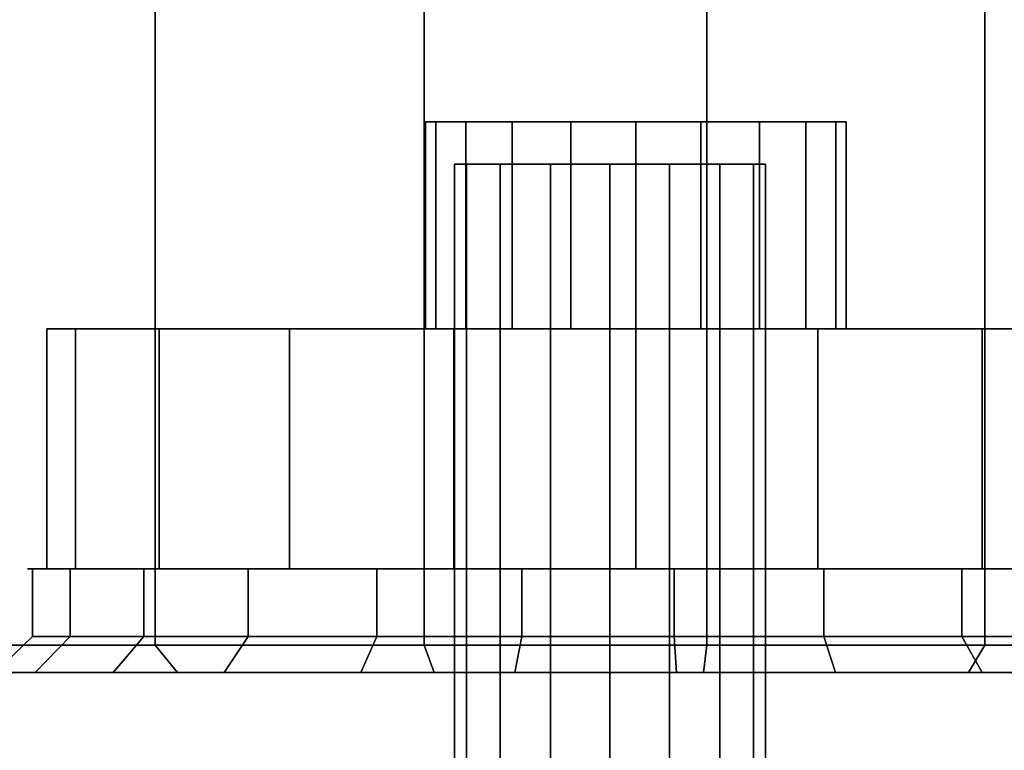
# Model space of a CAD drawing. Extents: x 0 to 64.2, y -2.2 to 30.2.
# Tile 10 of 25: x 10.2 to 14.9, y 23.2 to 26.7. Entities that reach past the tile are written whole.
import ezdxf

# ---------------------------------------------------------------- set-up
doc = ezdxf.new("R2010")
doc.units = 0
doc.header["$MEASUREMENT"] = 0
doc.layers.add('CAR1', color=7, linetype='CONTINUOUS')
doc.layers.add('TIRES', color=19, linetype='CONTINUOUS')

msp = doc.modelspace()

# ---------------------------------------------------------------- linework, layer by layer
at = {"layer": 'CAR1', "color": 7, "linetype": 'CONTINUOUS'}
for points in [[(12.160093, 26.20309, 5.313517), (12.160093, 25.205332, 5.313517), (12.110437, 25.205332, 5), (12.110437, 26.20309, 5)], [(12.110437, 26.20309, 5), (12.110437, 25.205332, 5), (12.160093, 25.205332, 4.686483), (12.160093, 26.20309, 4.686483)], [(12.110437, 26.20309, 5), (12.110437, 25.205332, 5), (12.160093, 25.205332, 4.686483), (12.160093, 26.20309, 4.686483)], [(12.160093, 26.20309, 5.313517), (12.160093, 25.205332, 5.313517), (12.110437, 25.205332, 5), (12.110437, 26.20309, 5)], [(12.304201, 26.20309, 5.596345), (12.304201, 25.205332, 5.596345), (12.160093, 25.205332, 5.313517), (12.160093, 26.20309, 5.313517)], [(12.160093, 26.20309, 4.686483), (12.160093, 25.205332, 4.686483), (12.304201, 25.205332, 4.403655), (12.304201, 26.20309, 4.403655)], [(12.160093, 26.20309, 4.686483), (12.160093, 25.205332, 4.686483), (12.304201, 25.205332, 4.403655), (12.304201, 26.20309, 4.403655)], [(12.304201, 26.20309, 5.596345), (12.304201, 25.205332, 5.596345), (12.160093, 25.205332, 5.313517), (12.160093, 26.20309, 5.313517)], [(12.528655, 26.20309, 5.820799), (12.528655, 25.205332, 5.820799), (12.304201, 25.205332, 5.596345), (12.304201, 26.20309, 5.596345)], [(12.304201, 26.20309, 4.403655), (12.304201, 25.205332, 4.403655), (12.528655, 25.205332, 4.179201), (12.528655, 26.20309, 4.179201)], [(12.304201, 26.20309, 4.403655), (12.304201, 25.205332, 4.403655), (12.528655, 25.205332, 4.179201), (12.528655, 26.20309, 4.179201)], [(12.528655, 26.20309, 5.820799), (12.528655, 25.205332, 5.820799), (12.304201, 25.205332, 5.596345), (12.304201, 26.20309, 5.596345)], [(12.811483, 26.20309, 5.964907), (12.811483, 25.205332, 5.964907), (12.528655, 25.205332, 5.820799), (12.528655, 26.20309, 5.820799)], [(12.528655, 26.20309, 4.179201), (12.528655, 25.205332, 4.179201), (12.811483, 25.205332, 4.035093), (12.811483, 26.20309, 4.035093)], [(12.528655, 26.20309, 4.179201), (12.528655, 25.205332, 4.179201), (12.811483, 25.205332, 4.035093), (12.811483, 26.20309, 4.035093)], [(12.811483, 26.20309, 5.964907), (12.811483, 25.205332, 5.964907), (12.528655, 25.205332, 5.820799), (12.528655, 26.20309, 5.820799)], [(13.125, 26.20309, 6.014563), (13.125, 25.205332, 6.014563), (12.811483, 25.205332, 5.964907), (12.811483, 26.20309, 5.964907)], [(12.811483, 26.20309, 4.035093), (12.811483, 25.205332, 4.035093), (13.125, 25.205332, 3.985437), (13.125, 26.20309, 3.985437)], [(12.811483, 26.20309, 4.035093), (12.811483, 25.205332, 4.035093), (13.125, 25.205332, 3.985437), (13.125, 26.20309, 3.985437)], [(13.125, 26.20309, 6.014563), (13.125, 25.205332, 6.014563), (12.811483, 25.205332, 5.964907), (12.811483, 26.20309, 5.964907)], [(13.438517, 26.20309, 5.964907), (13.438517, 25.205332, 5.964907), (13.125, 25.205332, 6.014563), (13.125, 26.20309, 6.014563)], [(13.125, 26.20309, 3.985437), (13.125, 25.205332, 3.985437), (13.438517, 25.205332, 4.035093), (13.438517, 26.20309, 4.035093)], [(13.125, 26.20309, 3.985437), (13.125, 25.205332, 3.985437), (13.438517, 25.205332, 4.035093), (13.438517, 26.20309, 4.035093)], [(13.438517, 26.20309, 5.964907), (13.438517, 25.205332, 5.964907), (13.125, 25.205332, 6.014563), (13.125, 26.20309, 6.014563)], [(13.721345, 26.20309, 5.820799), (13.721345, 25.205332, 5.820799), (13.438517, 25.205332, 5.964907), (13.438517, 26.20309, 5.964907)], [(13.438517, 26.20309, 4.035093), (13.438517, 25.205332, 4.035093), (13.721345, 25.205332, 4.179201), (13.721345, 26.20309, 4.179201)], [(13.438517, 26.20309, 4.035093), (13.438517, 25.205332, 4.035093), (13.721345, 25.205332, 4.179201), (13.721345, 26.20309, 4.179201)], [(13.721345, 26.20309, 5.820799), (13.721345, 25.205332, 5.820799), (13.438517, 25.205332, 5.964907), (13.438517, 26.20309, 5.964907)], [(13.945799, 26.20309, 5.596345), (13.945799, 25.205332, 5.596345), (13.721345, 25.205332, 5.820799), (13.721345, 26.20309, 5.820799)], [(13.721345, 26.20309, 4.179201), (13.721345, 25.205332, 4.179201), (13.945799, 25.205332, 4.403655), (13.945799, 26.20309, 4.403655)], [(13.721345, 26.20309, 4.179201), (13.721345, 25.205332, 4.179201), (13.945799, 25.205332, 4.403655), (13.945799, 26.20309, 4.403655)], [(13.945799, 26.20309, 5.596345), (13.945799, 25.205332, 5.596345), (13.721345, 25.205332, 5.820799), (13.721345, 26.20309, 5.820799)], [(14.089907, 26.20309, 5.313517), (14.089907, 25.205332, 5.313517), (13.945799, 25.205332, 5.596345), (13.945799, 26.20309, 5.596345)], [(13.945799, 26.20309, 4.403655), (13.945799, 25.205332, 4.403655), (14.089907, 25.205332, 4.686483), (14.089907, 26.20309, 4.686483)], [(13.945799, 26.20309, 4.403655), (13.945799, 25.205332, 4.403655), (14.089907, 25.205332, 4.686483), (14.089907, 26.20309, 4.686483)], [(14.089907, 26.20309, 5.313517), (14.089907, 25.205332, 5.313517), (13.945799, 25.205332, 5.596345), (13.945799, 26.20309, 5.596345)], [(14.139563, 26.20309, 5), (14.139563, 25.205332, 5), (14.089907, 25.205332, 5.313517), (14.089907, 26.20309, 5.313517)], [(14.089907, 26.20309, 4.686483), (14.089907, 25.205332, 4.686483), (14.139563, 25.205332, 5), (14.139563, 26.20309, 5)], [(14.089907, 26.20309, 4.686483), (14.089907, 25.205332, 4.686483), (14.139563, 25.205332, 5), (14.139563, 26.20309, 5)], [(14.139563, 26.20309, 5), (14.139563, 25.205332, 5), (14.089907, 25.205332, 5.313517), (14.089907, 26.20309, 5.313517)], [(12.30709, 26, 4.712987), (12.30709, 14, 4.712987), (12.25, 14, 5), (12.25, 26, 5)], [(12.25, 26, 5), (12.25, 14, 5), (12.30709, 14, 5.287013), (12.30709, 26, 5.287013)], [(12.46967, 26, 4.46967), (12.46967, 14, 4.46967), (12.30709, 14, 4.712987), (12.30709, 26, 4.712987)], [(12.30709, 26, 5.287013), (12.30709, 14, 5.287013), (12.46967, 14, 5.53033), (12.46967, 26, 5.53033)], [(12.712987, 26, 4.30709), (12.712987, 14, 4.30709), (12.46967, 14, 4.46967), (12.46967, 26, 4.46967)], [(12.46967, 26, 5.53033), (12.46967, 14, 5.53033), (12.712987, 14, 5.69291), (12.712987, 26, 5.69291)], [(13, 26, 4.25), (13, 14, 4.25), (12.712987, 14, 4.30709), (12.712987, 26, 4.30709)], [(12.712987, 26, 5.69291), (12.712987, 14, 5.69291), (13, 14, 5.75), (13, 26, 5.75)], [(13.287013, 26, 4.30709), (13.287013, 14, 4.30709), (13, 14, 4.25), (13, 26, 4.25)], [(13, 26, 5.75), (13, 14, 5.75), (13.287013, 14, 5.69291), (13.287013, 26, 5.69291)], [(13.53033, 26, 4.46967), (13.53033, 14, 4.46967), (13.287013, 14, 4.30709), (13.287013, 26, 4.30709)], [(13.287013, 26, 5.69291), (13.287013, 14, 5.69291), (13.53033, 14, 5.53033), (13.53033, 26, 5.53033)], [(13.69291, 26, 4.712987), (13.69291, 14, 4.712987), (13.53033, 14, 4.46967), (13.53033, 26, 4.46967)], [(13.53033, 26, 5.53033), (13.53033, 14, 5.53033), (13.69291, 14, 5.287013), (13.69291, 26, 5.287013)], [(13.75, 26, 5), (13.75, 14, 5), (13.69291, 14, 4.712987), (13.69291, 26, 4.712987)], [(13.69291, 26, 5.287013), (13.69291, 14, 5.287013), (13.75, 14, 5), (13.75, 26, 5)], [(10.421788, 25.205332, 5.878327), (10.421788, 24.046797, 5.878327), (10.282674, 24.046797, 5), (10.282674, 25.205332, 5)], [(12.160093, 25.205332, 5.313517), (10.421788, 25.205332, 5.878327), (10.282674, 25.205332, 5), (12.110437, 25.205332, 5)], [(10.282674, 25.205332, 5), (10.282674, 24.046797, 5), (10.421788, 24.046797, 4.121673), (10.421788, 25.205332, 4.121673)], [(12.110437, 25.205332, 5), (10.282674, 25.205332, 5), (10.421788, 25.205332, 4.121673), (12.160093, 25.205332, 4.686483)], [(10.82551, 25.205332, 6.670677), (10.82551, 24.046797, 6.670677), (10.421788, 24.046797, 5.878327), (10.421788, 25.205332, 5.878327)], [(12.304201, 25.205332, 5.596345), (10.82551, 25.205332, 6.670677), (10.421788, 25.205332, 5.878327), (12.160093, 25.205332, 5.313517)], [(10.421788, 25.205332, 4.121673), (10.421788, 24.046797, 4.121673), (10.82551, 24.046797, 3.329323), (10.82551, 25.205332, 3.329323)], [(12.160093, 25.205332, 4.686483), (10.421788, 25.205332, 4.121673), (10.82551, 25.205332, 3.329323), (12.304201, 25.205332, 4.403655)], [(11.454323, 25.205332, 7.29949), (11.454323, 24.046797, 7.29949), (10.82551, 24.046797, 6.670677), (10.82551, 25.205332, 6.670677)], [(12.528655, 25.205332, 5.820799), (11.454323, 25.205332, 7.29949), (10.82551, 25.205332, 6.670677), (12.304201, 25.205332, 5.596345)], [(10.82551, 25.205332, 3.329323), (10.82551, 24.046797, 3.329323), (11.454323, 24.046797, 2.70051), (11.454323, 25.205332, 2.70051)], [(12.304201, 25.205332, 4.403655), (10.82551, 25.205332, 3.329323), (11.454323, 25.205332, 2.70051), (12.528655, 25.205332, 4.179201)], [(12.246673, 25.205332, 7.703212), (12.246673, 24.046797, 7.703212), (11.454323, 24.046797, 7.29949), (11.454323, 25.205332, 7.29949)], [(12.811483, 25.205332, 5.964907), (12.246673, 25.205332, 7.703212), (11.454323, 25.205332, 7.29949), (12.528655, 25.205332, 5.820799)], [(11.454323, 25.205332, 2.70051), (11.454323, 24.046797, 2.70051), (12.246673, 24.046797, 2.296788), (12.246673, 25.205332, 2.296788)], [(12.528655, 25.205332, 4.179201), (11.454323, 25.205332, 2.70051), (12.246673, 25.205332, 2.296788), (12.811483, 25.205332, 4.035093)], [(13.125, 25.205332, 7.842326), (13.125, 24.046797, 7.842326), (12.246673, 24.046797, 7.703212), (12.246673, 25.205332, 7.703212)], [(13.125, 25.205332, 6.014563), (13.125, 25.205332, 7.842326), (12.246673, 25.205332, 7.703212), (12.811483, 25.205332, 5.964907)], [(12.246673, 25.205332, 2.296788), (12.246673, 24.046797, 2.296788), (13.125, 24.046797, 2.157674), (13.125, 25.205332, 2.157674)], [(12.811483, 25.205332, 4.035093), (12.246673, 25.205332, 2.296788), (13.125, 25.205332, 2.157674), (13.125, 25.205332, 3.985437)], [(14.003327, 25.205332, 7.703212), (14.003327, 24.046797, 7.703212), (13.125, 24.046797, 7.842326), (13.125, 25.205332, 7.842326)], [(13.438517, 25.205332, 5.964907), (14.003327, 25.205332, 7.703212), (13.125, 25.205332, 7.842326), (13.125, 25.205332, 6.014563)], [(13.125, 25.205332, 2.157674), (13.125, 24.046797, 2.157674), (14.003327, 24.046797, 2.296788), (14.003327, 25.205332, 2.296788)], [(13.125, 25.205332, 3.985437), (13.125, 25.205332, 2.157674), (14.003327, 25.205332, 2.296788), (13.438517, 25.205332, 4.035093)], [(13.721345, 25.205332, 5.820799), (14.795677, 25.205332, 7.29949), (14.003327, 25.205332, 7.703212), (13.438517, 25.205332, 5.964907)], [(13.438517, 25.205332, 4.035093), (14.003327, 25.205332, 2.296788), (14.795677, 25.205332, 2.70051), (13.721345, 25.205332, 4.179201)], [(13.945799, 25.205332, 5.596345), (15.42449, 25.205332, 6.670677), (14.795677, 25.205332, 7.29949), (13.721345, 25.205332, 5.820799)], [(13.721345, 25.205332, 4.179201), (14.795677, 25.205332, 2.70051), (15.42449, 25.205332, 3.329323), (13.945799, 25.205332, 4.403655)], [(14.089907, 25.205332, 5.313517), (15.828212, 25.205332, 5.878327), (15.42449, 25.205332, 6.670677), (13.945799, 25.205332, 5.596345)], [(13.945799, 25.205332, 4.403655), (15.42449, 25.205332, 3.329323), (15.828212, 25.205332, 4.121673), (14.089907, 25.205332, 4.686483)], [(14.795677, 25.205332, 7.29949), (14.795677, 24.046797, 7.29949), (14.003327, 24.046797, 7.703212), (14.003327, 25.205332, 7.703212)], [(14.003327, 25.205332, 2.296788), (14.003327, 24.046797, 2.296788), (14.795677, 24.046797, 2.70051), (14.795677, 25.205332, 2.70051)], [(14.139563, 25.205332, 5), (15.967326, 25.205332, 5), (15.828212, 25.205332, 5.878327), (14.089907, 25.205332, 5.313517)], [(14.089907, 25.205332, 4.686483), (15.828212, 25.205332, 4.121673), (15.967326, 25.205332, 5), (14.139563, 25.205332, 5)], [(15.42449, 25.205332, 6.670677), (15.42449, 24.046797, 6.670677), (14.795677, 24.046797, 7.29949), (14.795677, 25.205332, 7.29949)], [(14.795677, 25.205332, 2.70051), (14.795677, 24.046797, 2.70051), (15.42449, 24.046797, 3.329323), (15.42449, 25.205332, 3.329323)], [(10.421788, 24.046797, 5.878327), (10.333399, 24.046797, 5.907046), (10.189737, 24.046797, 5), (10.282674, 24.046797, 5)], [(10.282674, 24.046797, 5), (10.189737, 24.046797, 5), (10.333399, 24.046797, 4.092954), (10.421788, 24.046797, 4.121673)], [(10.395862, 24.046797, 6.080542), (10.395862, 23.720516, 6.080542), (10.212883, 23.720516, 5.367886), (10.212883, 24.046797, 5.367886)], [(10.212883, 24.046797, 5.367886), (10.212883, 23.720516, 5.367886), (10.212883, 23.720516, 4.632114), (10.212883, 24.046797, 4.632114)], [(10.212883, 24.046797, 4.632114), (10.212883, 23.720516, 4.632114), (10.395862, 23.720516, 3.919458), (10.395862, 24.046797, 3.919458)], [(10.82551, 24.046797, 6.670677), (10.750322, 24.046797, 6.725304), (10.333399, 24.046797, 5.907046), (10.421788, 24.046797, 5.878327)], [(10.421788, 24.046797, 4.121673), (10.333399, 24.046797, 4.092954), (10.750322, 24.046797, 3.274696), (10.82551, 24.046797, 3.329323)], [(10.750322, 24.046797, 6.725304), (10.750322, 23.720516, 6.725304), (10.395862, 23.720516, 6.080542), (10.395862, 24.046797, 6.080542)], [(10.395862, 24.046797, 3.919458), (10.395862, 23.720516, 3.919458), (10.750322, 23.720516, 3.274696), (10.750322, 24.046797, 3.274696)], [(11.454323, 24.046797, 7.29949), (11.399696, 24.046797, 7.374678), (10.750322, 24.046797, 6.725304), (10.82551, 24.046797, 6.670677)], [(10.82551, 24.046797, 3.329323), (10.750322, 24.046797, 3.274696), (11.399696, 24.046797, 2.625322), (11.454323, 24.046797, 2.70051)], [(11.253993, 24.046797, 7.261659), (11.253993, 23.720516, 7.261659), (10.750322, 23.720516, 6.725304), (10.750322, 24.046797, 6.725304)], [(10.750322, 24.046797, 3.274696), (10.750322, 23.720516, 3.274696), (11.253993, 23.720516, 2.738341), (11.253993, 24.046797, 2.738341)], [(11.875226, 24.046797, 7.655905), (11.875226, 23.720516, 7.655905), (11.253993, 23.720516, 7.261659), (11.253993, 24.046797, 7.261659)], [(11.253993, 24.046797, 2.738341), (11.253993, 23.720516, 2.738341), (11.875226, 23.720516, 2.344095), (11.875226, 24.046797, 2.344095)], [(12.246673, 24.046797, 7.703212), (12.217954, 24.046797, 7.791601), (11.399696, 24.046797, 7.374678), (11.454323, 24.046797, 7.29949)], [(11.454323, 24.046797, 2.70051), (11.399696, 24.046797, 2.625322), (12.217954, 24.046797, 2.208399), (12.246673, 24.046797, 2.296788)], [(12.574987, 24.046797, 7.883271), (12.574987, 23.720516, 7.883271), (11.875226, 23.720516, 7.655905), (11.875226, 24.046797, 7.655905)], [(11.875226, 24.046797, 2.344095), (11.875226, 23.720516, 2.344095), (12.574987, 23.720516, 2.116729), (12.574987, 24.046797, 2.116729)], [(13.125, 24.046797, 7.842326), (13.125, 24.046797, 7.935263), (12.217954, 24.046797, 7.791601), (12.246673, 24.046797, 7.703212)], [(12.246673, 24.046797, 2.296788), (12.217954, 24.046797, 2.208399), (13.125, 24.046797, 2.064737), (13.125, 24.046797, 2.157674)], [(13.309307, 24.046797, 7.929471), (13.309307, 23.720516, 7.929471), (12.574987, 23.720516, 7.883271), (12.574987, 24.046797, 7.883271)], [(12.574987, 24.046797, 2.116729), (12.574987, 23.720516, 2.116729), (13.309307, 23.720516, 2.070529), (13.309307, 24.046797, 2.070529)], [(14.003327, 24.046797, 7.703212), (14.032046, 24.046797, 7.791601), (13.125, 24.046797, 7.935263), (13.125, 24.046797, 7.842326)], [(13.125, 24.046797, 2.157674), (13.125, 24.046797, 2.064737), (14.032046, 24.046797, 2.208399), (14.003327, 24.046797, 2.296788)], [(14.032046, 24.046797, 7.791601), (14.032046, 23.720516, 7.791601), (13.309307, 23.720516, 7.929471), (13.309307, 24.046797, 7.929471)], [(13.309307, 24.046797, 2.070529), (13.309307, 23.720516, 2.070529), (14.032046, 23.720516, 2.208399), (14.032046, 24.046797, 2.208399)], [(14.795677, 24.046797, 7.29949), (14.850304, 24.046797, 7.374678), (14.032046, 24.046797, 7.791601), (14.003327, 24.046797, 7.703212)], [(14.003327, 24.046797, 2.296788), (14.032046, 24.046797, 2.208399), (14.850304, 24.046797, 2.625322), (14.795677, 24.046797, 2.70051)], [(14.697793, 24.046797, 7.478324), (14.697793, 23.720516, 7.478324), (14.032046, 23.720516, 7.791601), (14.032046, 24.046797, 7.791601)], [(14.032046, 24.046797, 2.208399), (14.032046, 23.720516, 2.208399), (14.697793, 23.720516, 2.521676), (14.697793, 24.046797, 2.521676)], [(15.264715, 24.046797, 7.009326), (15.264715, 23.720516, 7.009326), (14.697793, 23.720516, 7.478324), (14.697793, 24.046797, 7.478324)], [(14.697793, 24.046797, 2.521676), (14.697793, 23.720516, 2.521676), (15.264715, 23.720516, 2.990674), (15.264715, 24.046797, 2.990674)], [(15.42449, 24.046797, 6.670677), (15.499678, 24.046797, 6.725304), (14.850304, 24.046797, 7.374678), (14.795677, 24.046797, 7.29949)], [(14.795677, 24.046797, 2.70051), (14.850304, 24.046797, 2.625322), (15.499678, 24.046797, 3.274696), (15.42449, 24.046797, 3.329323)]]:
    msp.add_3dface(points, dxfattribs=at)
at = {"layer": 'CAR1', "color": 197, "linetype": 'CONTINUOUS'}
for points in [[(13.125, 26.20309, 5), (12.160093, 26.20309, 5.313517), (12.110437, 26.20309, 5), (13.125, 26.20309, 5)], [(13.125, 26.20309, 5), (12.110437, 26.20309, 5), (12.160093, 26.20309, 4.686483), (13.125, 26.20309, 5)], [(13.125, 26.20309, 5), (12.110437, 26.20309, 5), (12.160093, 26.20309, 4.686483), (13.125, 26.20309, 5)], [(13.125, 26.20309, 5), (12.160093, 26.20309, 5.313517), (12.110437, 26.20309, 5), (13.125, 26.20309, 5)], [(13.125, 26.20309, 5), (12.304201, 26.20309, 5.596345), (12.160093, 26.20309, 5.313517), (13.125, 26.20309, 5)], [(13.125, 26.20309, 5), (12.160093, 26.20309, 4.686483), (12.304201, 26.20309, 4.403655), (13.125, 26.20309, 5)], [(13.125, 26.20309, 5), (12.160093, 26.20309, 4.686483), (12.304201, 26.20309, 4.403655), (13.125, 26.20309, 5)], [(13.125, 26.20309, 5), (12.304201, 26.20309, 5.596345), (12.160093, 26.20309, 5.313517), (13.125, 26.20309, 5)], [(13.125, 26.20309, 5), (12.528655, 26.20309, 5.820799), (12.304201, 26.20309, 5.596345), (13.125, 26.20309, 5)], [(13.125, 26.20309, 5), (12.304201, 26.20309, 4.403655), (12.528655, 26.20309, 4.179201), (13.125, 26.20309, 5)], [(13.125, 26.20309, 5), (12.304201, 26.20309, 4.403655), (12.528655, 26.20309, 4.179201), (13.125, 26.20309, 5)], [(13.125, 26.20309, 5), (12.528655, 26.20309, 5.820799), (12.304201, 26.20309, 5.596345), (13.125, 26.20309, 5)], [(13.125, 26.20309, 5), (12.811483, 26.20309, 5.964907), (12.528655, 26.20309, 5.820799), (13.125, 26.20309, 5)], [(13.125, 26.20309, 5), (12.528655, 26.20309, 4.179201), (12.811483, 26.20309, 4.035093), (13.125, 26.20309, 5)], [(13.125, 26.20309, 5), (12.528655, 26.20309, 4.179201), (12.811483, 26.20309, 4.035093), (13.125, 26.20309, 5)], [(13.125, 26.20309, 5), (12.811483, 26.20309, 5.964907), (12.528655, 26.20309, 5.820799), (13.125, 26.20309, 5)], [(13.125, 26.20309, 5), (13.125, 26.20309, 6.014563), (12.811483, 26.20309, 5.964907), (13.125, 26.20309, 5)], [(13.125, 26.20309, 5), (12.811483, 26.20309, 4.035093), (13.125, 26.20309, 3.985437), (13.125, 26.20309, 5)], [(13.125, 26.20309, 5), (12.811483, 26.20309, 4.035093), (13.125, 26.20309, 3.985437), (13.125, 26.20309, 5)], [(13.125, 26.20309, 5), (13.125, 26.20309, 6.014563), (12.811483, 26.20309, 5.964907), (13.125, 26.20309, 5)], [(13.125, 26.20309, 5), (14.139563, 26.20309, 5), (14.089907, 26.20309, 5.313517), (13.125, 26.20309, 5)], [(13.125, 26.20309, 5), (14.089907, 26.20309, 5.313517), (13.945799, 26.20309, 5.596345), (13.125, 26.20309, 5)], [(13.125, 26.20309, 5), (13.945799, 26.20309, 5.596345), (13.721345, 26.20309, 5.820799), (13.125, 26.20309, 5)], [(13.125, 26.20309, 5), (13.721345, 26.20309, 5.820799), (13.438517, 26.20309, 5.964907), (13.125, 26.20309, 5)], [(13.125, 26.20309, 5), (13.438517, 26.20309, 5.964907), (13.125, 26.20309, 6.014563), (13.125, 26.20309, 5)], [(13.125, 26.20309, 5), (13.125, 26.20309, 3.985437), (13.438517, 26.20309, 4.035093), (13.125, 26.20309, 5)], [(13.125, 26.20309, 5), (13.438517, 26.20309, 4.035093), (13.721345, 26.20309, 4.179201), (13.125, 26.20309, 5)], [(13.125, 26.20309, 5), (13.721345, 26.20309, 4.179201), (13.945799, 26.20309, 4.403655), (13.125, 26.20309, 5)], [(13.125, 26.20309, 5), (13.945799, 26.20309, 4.403655), (14.089907, 26.20309, 4.686483), (13.125, 26.20309, 5)], [(13.125, 26.20309, 5), (14.089907, 26.20309, 4.686483), (14.139563, 26.20309, 5), (13.125, 26.20309, 5)], [(13.125, 26.20309, 5), (14.089907, 26.20309, 4.686483), (14.139563, 26.20309, 5), (13.125, 26.20309, 5)], [(13.125, 26.20309, 5), (13.945799, 26.20309, 4.403655), (14.089907, 26.20309, 4.686483), (13.125, 26.20309, 5)], [(13.125, 26.20309, 5), (13.721345, 26.20309, 4.179201), (13.945799, 26.20309, 4.403655), (13.125, 26.20309, 5)], [(13.125, 26.20309, 5), (13.438517, 26.20309, 4.035093), (13.721345, 26.20309, 4.179201), (13.125, 26.20309, 5)], [(13.125, 26.20309, 5), (13.125, 26.20309, 3.985437), (13.438517, 26.20309, 4.035093), (13.125, 26.20309, 5)], [(13.125, 26.20309, 5), (13.438517, 26.20309, 5.964907), (13.125, 26.20309, 6.014563), (13.125, 26.20309, 5)], [(13.125, 26.20309, 5), (13.721345, 26.20309, 5.820799), (13.438517, 26.20309, 5.964907), (13.125, 26.20309, 5)], [(13.125, 26.20309, 5), (13.945799, 26.20309, 5.596345), (13.721345, 26.20309, 5.820799), (13.125, 26.20309, 5)], [(13.125, 26.20309, 5), (14.089907, 26.20309, 5.313517), (13.945799, 26.20309, 5.596345), (13.125, 26.20309, 5)], [(13.125, 26.20309, 5), (14.139563, 26.20309, 5), (14.089907, 26.20309, 5.313517), (13.125, 26.20309, 5)]]:
    msp.add_3dface(points, dxfattribs=at)
at = {"layer": 'TIRES', "linetype": 'CONTINUOUS'}
for points in [[(9.652036, 23.677958, 0.801908), (9.652036, 30.000245, 0.801908), (10.805169, 30.000245, 0.070107), (10.805169, 23.677958, 0.070107)], [(10.805169, 23.677958, 9.929893), (10.805169, 30.000245, 9.929893), (9.652036, 30.000245, 9.198092), (9.652036, 23.677958, 9.198092)], [(10.805169, 23.677958, 0.070107), (10.805169, 30.000245, 0.070107), (12.104065, 30.000245, -0.35193), (12.104065, 23.677958, -0.35193)], [(12.104065, 23.677958, 10.35193), (12.104065, 30.000245, 10.35193), (10.805169, 30.000245, 9.929893), (10.805169, 23.677958, 9.929893)], [(12.104065, 23.677958, -0.35193), (12.104065, 30.000245, -0.35193), (13.46711, 30.000245, -0.437685), (13.46711, 23.677958, -0.437685)], [(13.46711, 23.677958, 10.437685), (13.46711, 30.000245, 10.437685), (12.104065, 30.000245, 10.35193), (12.104065, 23.677958, 10.35193)], [(13.46711, 23.677958, -0.437685), (13.46711, 30.000245, -0.437685), (14.808659, 30.000245, -0.181771), (14.808659, 23.677958, -0.181771)], [(14.808659, 23.677958, 10.181771), (14.808659, 30.000245, 10.181771), (13.46711, 30.000245, 10.437685), (13.46711, 23.677958, 10.437685)], [(14.808659, 23.677958, -0.181771), (14.808659, 30.000245, -0.181771), (16.044418, 30.000245, 0.399733), (16.044418, 23.677958, 0.399733)], [(16.044418, 23.677958, 9.600267), (16.044418, 30.000245, 9.600267), (14.808659, 30.000245, 10.181771), (14.808659, 23.677958, 10.181771)], [(10.395862, 23.720516, 6.080542), (10.226641, 23.545554, 6.147542), (10.032316, 23.545554, 5.390697), (10.212883, 23.720516, 5.367886)], [(10.212883, 23.720516, 5.367886), (10.032316, 23.545554, 5.390697), (10.032316, 23.545554, 4.609303), (10.212883, 23.720516, 4.632114)], [(10.212883, 23.720516, 4.632114), (10.032316, 23.545554, 4.609303), (10.226641, 23.545554, 3.852458), (10.395862, 23.720516, 3.919458)], [(10.750322, 23.720516, 6.725304), (10.60308, 23.545554, 6.832282), (10.226641, 23.545554, 6.147542), (10.395862, 23.720516, 6.080542)], [(10.395862, 23.720516, 3.919458), (10.226641, 23.545554, 3.852458), (10.60308, 23.545554, 3.167718), (10.750322, 23.720516, 3.274696)], [(11.253993, 23.720516, 7.261659), (11.137981, 23.545554, 7.401894), (10.60308, 23.545554, 6.832282), (10.750322, 23.720516, 6.725304)], [(10.750322, 23.720516, 3.274696), (10.60308, 23.545554, 3.167718), (11.137981, 23.545554, 2.598106), (11.253993, 23.720516, 2.738341)], [(11.875226, 23.720516, 7.655905), (11.797733, 23.545554, 7.820585), (11.137981, 23.545554, 7.401894), (11.253993, 23.720516, 7.261659)], [(11.253993, 23.720516, 2.738341), (11.137981, 23.545554, 2.598106), (11.797733, 23.545554, 2.179415), (11.875226, 23.720516, 2.344095)], [(12.574987, 23.720516, 7.883271), (12.540883, 23.545554, 8.062049), (11.797733, 23.545554, 7.820585), (11.875226, 23.720516, 7.655905)], [(11.875226, 23.720516, 2.344095), (11.797733, 23.545554, 2.179415), (12.540883, 23.545554, 1.937951), (12.574987, 23.720516, 2.116729)], [(13.309307, 23.720516, 7.929471), (13.320735, 23.545554, 8.111113), (12.540883, 23.545554, 8.062049), (12.574987, 23.720516, 7.883271)], [(12.574987, 23.720516, 2.116729), (12.540883, 23.545554, 1.937951), (13.320735, 23.545554, 1.888887), (13.309307, 23.720516, 2.070529)], [(14.032046, 23.720516, 7.791601), (14.088288, 23.545554, 7.964695), (13.320735, 23.545554, 8.111113), (13.309307, 23.720516, 7.929471)], [(13.309307, 23.720516, 2.070529), (13.320735, 23.545554, 1.888887), (14.088288, 23.545554, 2.035305), (14.032046, 23.720516, 2.208399)], [(14.697793, 23.720516, 7.478324), (14.795314, 23.545554, 7.631994), (14.088288, 23.545554, 7.964695), (14.032046, 23.720516, 7.791601)], [(14.032046, 23.720516, 2.208399), (14.088288, 23.545554, 2.035305), (14.795314, 23.545554, 2.368006), (14.697793, 23.720516, 2.521676)], [(15.264715, 23.720516, 7.009326), (15.397388, 23.545554, 7.133915), (14.795314, 23.545554, 7.631994), (14.697793, 23.720516, 7.478324)], [(14.697793, 23.720516, 2.521676), (14.795314, 23.545554, 2.368006), (15.397388, 23.545554, 2.866085), (15.264715, 23.720516, 2.990674)], [(10.913988, 23.545554, 9.69864), (10.805169, 23.677958, 9.929893), (9.652036, 23.677958, 9.198092), (9.814947, 23.545554, 9.001167)], [(9.814947, 23.545554, 0.998833), (9.652036, 23.677958, 0.801908), (10.805169, 23.677958, 0.070107), (10.913988, 23.545554, 0.30136)], [(12.151955, 23.545554, 10.10088), (12.104065, 23.677958, 10.35193), (10.805169, 23.677958, 9.929893), (10.913988, 23.545554, 9.69864)], [(10.913988, 23.545554, 0.30136), (10.805169, 23.677958, 0.070107), (12.104065, 23.677958, -0.35193), (12.151955, 23.545554, -0.10088)], [(13.451062, 23.545554, 10.182613), (13.46711, 23.677958, 10.437685), (12.104065, 23.677958, 10.35193), (12.151955, 23.545554, 10.10088)], [(12.151955, 23.545554, -0.10088), (12.104065, 23.677958, -0.35193), (13.46711, 23.677958, -0.437685), (13.451062, 23.545554, -0.182613)], [(14.729682, 23.545554, 9.938703), (14.808659, 23.677958, 10.181771), (13.46711, 23.677958, 10.437685), (13.451062, 23.545554, 10.182613)], [(13.451062, 23.545554, -0.182613), (13.46711, 23.677958, -0.437685), (14.808659, 23.677958, -0.181771), (14.729682, 23.545554, 0.061297)], [(15.907473, 23.545554, 9.384476), (16.044418, 23.677958, 9.600267), (14.808659, 23.677958, 10.181771), (14.729682, 23.545554, 9.938703)], [(14.729682, 23.545554, 0.061297), (14.808659, 23.677958, -0.181771), (16.044418, 23.677958, 0.399733), (15.907473, 23.545554, 0.615524)], [(10.226641, 23.545554, 6.147542), (8.296801, 23.545554, 6.911619), (7.973088, 23.545554, 5.650838), (10.032316, 23.545554, 5.390697)], [(10.032316, 23.545554, 4.609303), (7.973088, 23.545554, 4.349162), (8.296801, 23.545554, 3.088381), (10.226641, 23.545554, 3.852458)], [(10.60308, 23.545554, 6.832282), (8.923888, 23.545554, 8.052286), (8.296801, 23.545554, 6.911619), (10.226641, 23.545554, 6.147542)], [(10.226641, 23.545554, 3.852458), (8.296801, 23.545554, 3.088381), (8.923888, 23.545554, 1.947714), (10.60308, 23.545554, 3.167718)], [(11.137981, 23.545554, 7.401894), (9.814947, 23.545554, 9.001167), (8.923888, 23.545554, 8.052286), (10.60308, 23.545554, 6.832282)], [(10.60308, 23.545554, 3.167718), (8.923888, 23.545554, 1.947714), (9.814947, 23.545554, 0.998833), (11.137981, 23.545554, 2.598106)], [(11.797733, 23.545554, 7.820585), (10.913988, 23.545554, 9.69864), (9.814947, 23.545554, 9.001167), (11.137981, 23.545554, 7.401894)], [(11.137981, 23.545554, 2.598106), (9.814947, 23.545554, 0.998833), (10.913988, 23.545554, 0.30136), (11.797733, 23.545554, 2.179415)], [(12.540883, 23.545554, 8.062049), (12.151955, 23.545554, 10.10088), (10.913988, 23.545554, 9.69864), (11.797733, 23.545554, 7.820585)], [(11.797733, 23.545554, 2.179415), (10.913988, 23.545554, 0.30136), (12.151955, 23.545554, -0.10088), (12.540883, 23.545554, 1.937951)], [(13.320735, 23.545554, 8.111113), (13.451062, 23.545554, 10.182613), (12.151955, 23.545554, 10.10088), (12.540883, 23.545554, 8.062049)], [(12.540883, 23.545554, 1.937951), (12.151955, 23.545554, -0.10088), (13.451062, 23.545554, -0.182613), (13.320735, 23.545554, 1.888887)], [(14.088288, 23.545554, 7.964695), (14.729682, 23.545554, 9.938703), (13.451062, 23.545554, 10.182613), (13.320735, 23.545554, 8.111113)], [(13.320735, 23.545554, 1.888887), (13.451062, 23.545554, -0.182613), (14.729682, 23.545554, 0.061297), (14.088288, 23.545554, 2.035305)], [(14.795314, 23.545554, 7.631994), (15.907473, 23.545554, 9.384476), (14.729682, 23.545554, 9.938703), (14.088288, 23.545554, 7.964695)], [(14.088288, 23.545554, 2.035305), (14.729682, 23.545554, 0.061297), (15.907473, 23.545554, 0.615524), (14.795314, 23.545554, 2.368006)], [(15.397388, 23.545554, 7.133915), (16.910432, 23.545554, 8.554757), (15.907473, 23.545554, 9.384476), (14.795314, 23.545554, 7.631994)], [(14.795314, 23.545554, 2.368006), (15.907473, 23.545554, 0.615524), (16.910432, 23.545554, 1.445243), (15.397388, 23.545554, 2.866085)]]:
    msp.add_3dface(points, dxfattribs=at)

doc.saveas('drawing.dxf')
